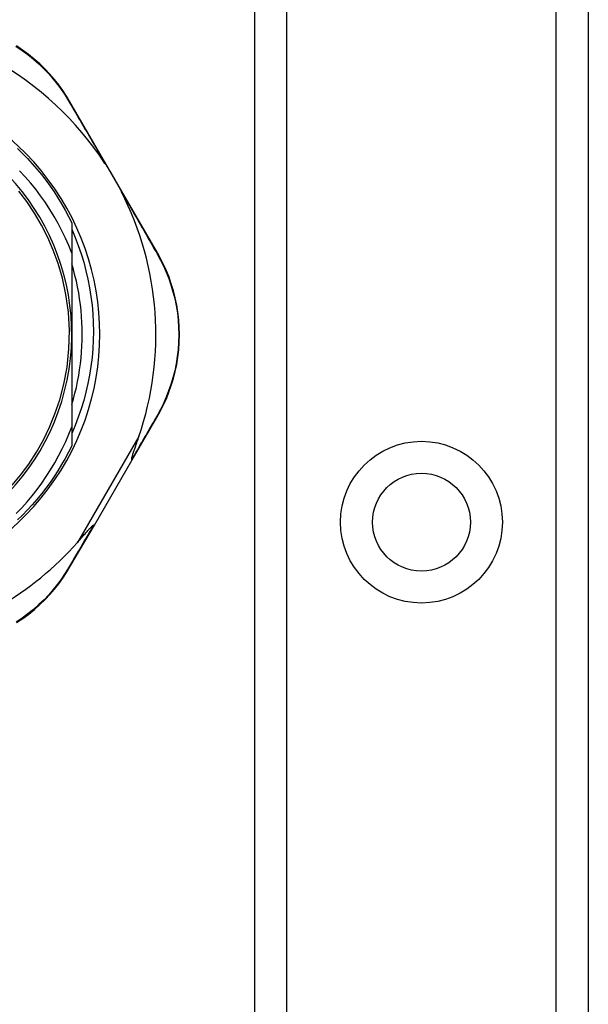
# Model space of a CAD drawing. Header units: inches. Extents: x 4 to 120, y 7 to 65.
# Tile 42 of 83: x 5.618 to 6.576, y 43.194 to 44.854. Entities that reach past the tile are written whole.
import ezdxf

# ---------------------------------------------------------------- set-up
doc = ezdxf.new("R2010")
doc.units = ezdxf.units.IN
doc.header["$MEASUREMENT"] = 0
doc.layers.add('Visible Edges(ANSI)', color=7, linetype='Continuous', lineweight=25)
doc.layers.add('Visible Tangent Edges(ANSI)', color=7, linetype='Continuous', lineweight=25)

msp = doc.modelspace()

# ---------------------------------------------------------------- linework, layer by layer
at = {"layer": 'Visible Edges(ANSI)'}
for p, q in [((6.014, 20.0175), (6.014, 47.3263)), ((6.576, 47.3263), (6.576, 20.0175)), ((5.8502, 44.4609), (5.7028, 44.7155)), ((5.7058, 44.5115), (5.7058, 44.4601)), ((5.7058, 44.4601), (5.7058, 44.3234)), ((5.7058, 44.3234), (5.7058, 44.1675)), ((5.8077, 44.1116), (5.85, 44.1844)), ((5.7058, 44.1675), (5.7058, 44.1353)), ((5.7439, 44.0017), (5.8077, 44.1116)), ((5.7028, 43.9311), (5.7439, 44.0017))]:
    msp.add_line(p, q, dxfattribs=at)
at = {"layer": 'Visible Edges(ANSI)', "flags": 128}
for points in [[(5.7028, 44.7155), (5.697, 44.7249), (5.6908, 44.7344), (5.684, 44.7437), (5.6767, 44.7529), (5.6689, 44.7619), (5.6607, 44.7707), (5.6519, 44.7792), (5.6427, 44.7874), (5.6331, 44.7952), (5.623, 44.8026), (5.6126, 44.8096)], [(5.6142, 44.6365), (5.6228, 44.6282), (5.6312, 44.6196), (5.6393, 44.6108), (5.6471, 44.6017), (5.6548, 44.5925), (5.6621, 44.583), (5.6692, 44.5733), (5.676, 44.5635), (5.6826, 44.5534), (5.6888, 44.5432), (5.6948, 44.5328), (5.7005, 44.5222), (5.7058, 44.5115)], [(5.7618, 44.6115), (5.763, 44.6096), (5.7643, 44.6076), (5.7655, 44.6057), (5.7667, 44.6037), (5.7679, 44.6018), (5.7691, 44.5998), (5.7703, 44.5977), (5.7715, 44.5957), (5.7727, 44.5938), (5.7739, 44.5918), (5.775, 44.5898), (5.7762, 44.5879), (5.7773, 44.5859), (5.7784, 44.5839), (5.7796, 44.5819), (5.7807, 44.58), (5.7818, 44.578), (5.7829, 44.576), (5.784, 44.5739), (5.7852, 44.5719), (5.7863, 44.5698), (5.7874, 44.5677), (5.7885, 44.5656), (5.7896, 44.5635)], [(5.7058, 44.4601), (5.7007, 44.4729), (5.6952, 44.4855), (5.6893, 44.498), (5.6829, 44.5102), (5.6762, 44.5222), (5.669, 44.534), (5.6614, 44.5456), (5.6534, 44.5569), (5.6451, 44.5679), (5.6364, 44.5786), (5.6274, 44.589), (5.618, 44.5991)], [(5.6054, 44.0689), (5.6196, 44.0859), (5.6333, 44.1044), (5.6465, 44.1248), (5.6582, 44.1455), (5.6684, 44.1667), (5.6776, 44.189), (5.6857, 44.2131), (5.6926, 44.2395), (5.6979, 44.2681), (5.7011, 44.2986), (5.7018, 44.3298), (5.7001, 44.3609), (5.696, 44.3906), (5.6901, 44.4178), (5.6829, 44.4426), (5.6747, 44.4653), (5.6655, 44.4866), (5.6551, 44.5072), (5.643, 44.5278), (5.6299, 44.5472), (5.6166, 44.5647)], [(5.7058, 44.5003), (5.7116, 44.4867), (5.7169, 44.4729), (5.7217, 44.4589), (5.726, 44.4448), (5.7298, 44.4305), (5.7331, 44.4161), (5.7359, 44.4016), (5.7382, 44.3871), (5.74, 44.3724), (5.7413, 44.3577), (5.742, 44.343), (5.7423, 44.3283), (5.742, 44.3135), (5.7413, 44.2987), (5.74, 44.284), (5.7382, 44.2693), (5.7359, 44.2547), (5.7331, 44.2402), (5.7298, 44.2259), (5.726, 44.2116), (5.7217, 44.1975), (5.7169, 44.1836), (5.7116, 44.1698), (5.7058, 44.1562)], [(5.85, 44.1844), (5.8554, 44.1941), (5.8605, 44.2043), (5.8652, 44.2148), (5.8696, 44.2258), (5.8736, 44.2371), (5.8771, 44.2486), (5.8801, 44.2605), (5.8826, 44.2726), (5.8846, 44.2849), (5.886, 44.2974), (5.8869, 44.31), (5.8872, 44.3227), (5.8869, 44.3353), (5.8861, 44.3479), (5.8847, 44.3604), (5.8827, 44.3727), (5.8802, 44.3848), (5.8771, 44.3967), (5.8736, 44.4082), (5.8697, 44.4195), (5.8653, 44.4304), (5.8606, 44.441), (5.8555, 44.4511), (5.8502, 44.4609)], [(5.7058, 44.2049), (5.7087, 44.2145), (5.7112, 44.2242), (5.7136, 44.2339), (5.7156, 44.2437), (5.7175, 44.2536), (5.7191, 44.2635), (5.7205, 44.2734), (5.7216, 44.2834), (5.7224, 44.2934), (5.7231, 44.3034), (5.7234, 44.3134), (5.7236, 44.3234), (5.7234, 44.3334), (5.7231, 44.3435), (5.7224, 44.3535), (5.7216, 44.3635), (5.7205, 44.3734), (5.7191, 44.3834), (5.7175, 44.3933), (5.7156, 44.4031), (5.7136, 44.4129), (5.7112, 44.4227), (5.7087, 44.4324), (5.7058, 44.442)], [(5.6123, 44.0211), (5.6216, 44.0308), (5.6305, 44.0409), (5.6392, 44.0512), (5.6475, 44.0618), (5.6554, 44.0726), (5.663, 44.0837), (5.6703, 44.0951), (5.6772, 44.1067), (5.6837, 44.1185), (5.6898, 44.1305), (5.6956, 44.1427), (5.7009, 44.155), (5.7058, 44.1675)], [(5.8071, 44.1126), (5.8069, 44.1134), (5.8071, 44.1144), (5.8073, 44.1157), (5.8077, 44.117), (5.8081, 44.1184), (5.8085, 44.12), (5.809, 44.1215), (5.8095, 44.1231), (5.81, 44.1246), (5.8105, 44.1261), (5.811, 44.1275), (5.8115, 44.129), (5.812, 44.1305), (5.8125, 44.1321), (5.8131, 44.1338), (5.8137, 44.1355), (5.8143, 44.1373), (5.8149, 44.1391), (5.8156, 44.141), (5.8162, 44.1429), (5.8169, 44.1448), (5.8176, 44.1468), (5.8183, 44.1489), (5.819, 44.1509)], [(5.7058, 44.1353), (5.7005, 44.1246), (5.6948, 44.1141), (5.6888, 44.1037), (5.6826, 44.0934), (5.676, 44.0834), (5.6692, 44.0735), (5.6621, 44.0639), (5.6548, 44.0544), (5.6471, 44.0451), (5.6393, 44.0361), (5.6312, 44.0273), (5.6228, 44.0187), (5.6142, 44.0103)], [(5.8077, 44.1116), (5.8077, 44.1116), (5.8077, 44.1117), (5.8077, 44.1117), (5.8077, 44.1117), (5.8077, 44.1118), (5.8077, 44.1118), (5.8077, 44.1118), (5.8077, 44.1118), (5.8077, 44.1119), (5.8077, 44.1119), (5.8077, 44.112), (5.8076, 44.112), (5.8076, 44.112), (5.8076, 44.1121), (5.8075, 44.1121), (5.8075, 44.1122), (5.8075, 44.1122), (5.8074, 44.1123), (5.8074, 44.1123), (5.8073, 44.1124), (5.8073, 44.1125), (5.8072, 44.1125), (5.8071, 44.1126), (5.8071, 44.1126)], [(5.7153, 43.9725), (5.7169, 43.9742), (5.7184, 43.9759), (5.7199, 43.9776), (5.7213, 43.9793), (5.7228, 43.9809), (5.7242, 43.9825), (5.7255, 43.9841), (5.7269, 43.9856), (5.7282, 43.9871), (5.7294, 43.9885), (5.7306, 43.9898), (5.7318, 43.9911), (5.7329, 43.9924), (5.734, 43.9936), (5.735, 43.9947), (5.7359, 43.9957), (5.7369, 43.9967), (5.7379, 43.9978), (5.7389, 43.9988), (5.7399, 43.9998), (5.7408, 44.0006), (5.7415, 44.0012), (5.7422, 44.0017), (5.7427, 44.0018)], [(5.7439, 44.0017), (5.7439, 44.0017), (5.7439, 44.0017), (5.7438, 44.0017), (5.7438, 44.0017), (5.7438, 44.0016), (5.7438, 44.0016), (5.7437, 44.0016), (5.7437, 44.0016), (5.7436, 44.0016), (5.7436, 44.0016), (5.7436, 44.0016), (5.7435, 44.0016), (5.7435, 44.0016), (5.7434, 44.0016), (5.7433, 44.0016), (5.7433, 44.0016), (5.7432, 44.0017), (5.7432, 44.0017), (5.7431, 44.0017), (5.743, 44.0017), (5.7429, 44.0017), (5.7429, 44.0017), (5.7428, 44.0018), (5.7427, 44.0018)], [(5.6128, 43.8372), (5.6232, 43.8442), (5.6333, 43.8516), (5.6429, 43.8594), (5.6521, 43.8676), (5.6608, 43.876), (5.669, 43.8848), (5.6767, 43.8937), (5.684, 43.9029), (5.6908, 43.9122), (5.6971, 43.9216), (5.7028, 43.9311)]]:
    msp.add_lwpolyline(points, dxfattribs=at)
at = {"layer": 'Visible Edges(ANSI)'}
msp.add_circle((6.295, 44.0066), 0.0825, dxfattribs=at)
for centre, radius, start, end in [((5.318, 44.3226), 0.5295, 33.0725, 88.6669), ((5.318, 44.3234), 0.435, 241.9275, 118.0725), ((5.318, 44.3234), 0.3878, 261.3339, 70.212), ((5.318, 44.3226), 0.5295, 341.0854, 27.0685), ((5.318, 44.3226), 0.5295, 281.6205, 318.6133)]:
    msp.add_arc(centre, radius, start, end, dxfattribs=at)
at = {"layer": 'Visible Tangent Edges(ANSI)'}
for p, q in [((6.0679, 47.3263), (6.0679, 20.0175)), ((6.5222, 20.0175), (6.5222, 47.3263)), ((5.819, 44.1509), (5.7153, 43.9725))]:
    msp.add_line(p, q, dxfattribs=at)
at = {"layer": 'Visible Tangent Edges(ANSI)', "flags": 128}
for points in [[(5.6119, 44.8089), (5.6221, 44.802), (5.632, 44.7948), (5.6414, 44.7871), (5.6504, 44.7791), (5.659, 44.7708), (5.6671, 44.7623), (5.6747, 44.7535), (5.6819, 44.7445), (5.6886, 44.7354), (5.6947, 44.7262), (5.7004, 44.7169)], [(5.7004, 44.7169), (5.7028, 44.7128), (5.7052, 44.7087), (5.7076, 44.7046), (5.71, 44.7004), (5.7125, 44.6962), (5.7149, 44.692), (5.7174, 44.6877), (5.7199, 44.6835), (5.7224, 44.6792), (5.725, 44.6748), (5.7275, 44.6704), (5.7301, 44.6661), (5.7327, 44.6616), (5.7352, 44.6572), (5.7378, 44.6527), (5.7405, 44.6482), (5.7431, 44.6437), (5.7457, 44.6392), (5.7484, 44.6346), (5.751, 44.63), (5.7537, 44.6254), (5.7564, 44.6208), (5.7591, 44.6162), (5.7618, 44.6115)], [(5.7896, 44.5635), (5.7922, 44.5589), (5.7949, 44.5543), (5.7976, 44.5497), (5.8002, 44.5451), (5.8029, 44.5405), (5.8055, 44.5359), (5.8081, 44.5314), (5.8107, 44.5269), (5.8133, 44.5224), (5.8159, 44.5179), (5.8184, 44.5135), (5.821, 44.5091), (5.8235, 44.5047), (5.826, 44.5003), (5.8285, 44.4959), (5.831, 44.4916), (5.8335, 44.4873), (5.8359, 44.483), (5.8384, 44.4788), (5.8408, 44.4746), (5.8432, 44.4704), (5.8455, 44.4663), (5.8479, 44.4622), (5.8502, 44.4581)], [(5.8502, 44.4581), (5.8555, 44.4485), (5.8604, 44.4386), (5.865, 44.4282), (5.8692, 44.4175), (5.873, 44.4065), (5.8764, 44.3951), (5.8794, 44.3835), (5.8818, 44.3717), (5.8838, 44.3596), (5.8851, 44.3474), (5.8859, 44.335), (5.8862, 44.3227), (5.8859, 44.3103), (5.8851, 44.2979), (5.8837, 44.2857), (5.8818, 44.2736), (5.8793, 44.2618), (5.8764, 44.2502), (5.873, 44.2388), (5.8691, 44.2278), (5.8649, 44.2171), (5.8603, 44.2067), (5.8553, 44.1967), (5.8501, 44.1872)], [(5.8501, 44.1872), (5.8484, 44.1842), (5.8467, 44.1813), (5.845, 44.1783), (5.8433, 44.1754), (5.8415, 44.1724), (5.8398, 44.1693), (5.8381, 44.1663), (5.8363, 44.1633), (5.8345, 44.1602), (5.8328, 44.1571), (5.831, 44.154), (5.8292, 44.1509), (5.8274, 44.1478), (5.8256, 44.1447), (5.8238, 44.1415), (5.8219, 44.1384), (5.8201, 44.1352), (5.8183, 44.132), (5.8164, 44.1288), (5.8146, 44.1256), (5.8127, 44.1224), (5.8108, 44.1191), (5.809, 44.1159), (5.8071, 44.1126)], [(5.7427, 44.0018), (5.7409, 43.9986), (5.739, 43.9955), (5.7372, 43.9924), (5.7354, 43.9892), (5.7336, 43.9861), (5.7317, 43.983), (5.7299, 43.98), (5.7281, 43.9769), (5.7264, 43.9738), (5.7246, 43.9708), (5.7228, 43.9678), (5.721, 43.9647), (5.7193, 43.9617), (5.7175, 43.9587), (5.7158, 43.9558), (5.714, 43.9528), (5.7123, 43.9498), (5.7106, 43.9469), (5.7089, 43.944), (5.7072, 43.9411), (5.7055, 43.9382), (5.7038, 43.9353), (5.7021, 43.9325), (5.7005, 43.9296)], [(5.7005, 43.9296), (5.6948, 43.9204), (5.6886, 43.9112), (5.6819, 43.9021), (5.6748, 43.8932), (5.6672, 43.8844), (5.6591, 43.8759), (5.6506, 43.8676), (5.6416, 43.8596), (5.6321, 43.852), (5.6223, 43.8448), (5.6121, 43.838)]]:
    msp.add_lwpolyline(points, dxfattribs=at)
at = {"layer": 'Visible Tangent Edges(ANSI)'}
msp.add_circle((6.295, 44.0066), 0.1363, dxfattribs=at)
for centre, major_axis, ratio, start_param, end_param in [((5.6941, 44.7104), (0.00865, 0.00501), 0.491578, 0, 0.522713), ((5.8415, 44.4559), (0.00865, 0.00501), 0.490887, 5.760729, 6.283185), ((5.8413, 44.1894), (0.00865, -0.00502), 0.492909, 0, 0.523212), ((5.6942, 43.9361), (0.00865, -0.00502), 0.487239, 5.762078, 6.283185)]:
    msp.add_ellipse(centre, major_axis=major_axis, ratio=ratio, start_param=start_param, end_param=end_param, dxfattribs=at)

doc.saveas('drawing.dxf')
